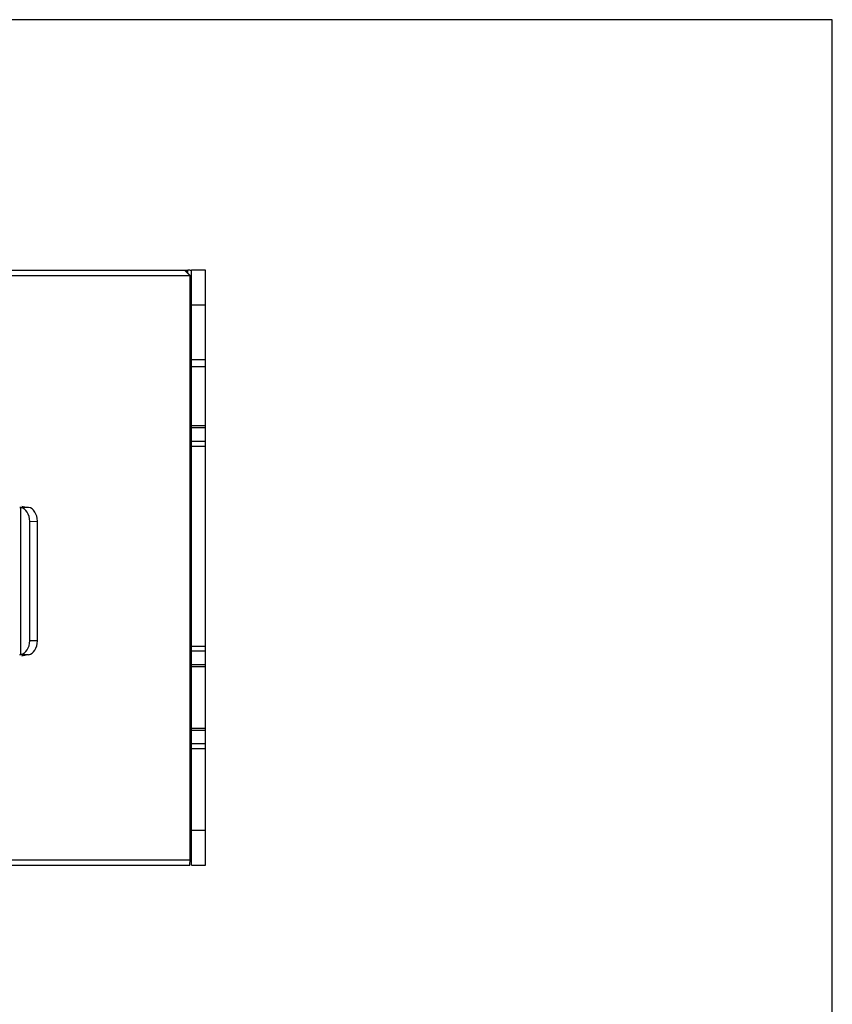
# Model space of a CAD drawing. Header units: millimetres. Extents: x 1895 to 2561, y -1570 to -291.
# Tile 61 of 61: x 2445 to 2561, y -504 to -363. Entities that reach past the tile are written whole.
import ezdxf

# ---------------------------------------------------------------- set-up
doc = ezdxf.new("R2010")
doc.units = ezdxf.units.MM
doc.header["$LTSCALE"] = 23.1
doc.layers.get('0').update_dxf_attribs({"linetype": 'CONTINUOUS'})
doc.layers.add('TEXT', color=7, linetype='CONTINUOUS')

msp = doc.modelspace()

# ---------------------------------------------------------------- linework, layer by layer
at = {"color": 0, "linetype": 'Continuous'}
for p, q in [((2328.399, -399.246), (2469.289, -399.246)), ((2468.827, -399.246), (2469.599, -400.046)), ((2469.679, -400.046), (2468.878, -399.246)), ((2469.289, -399.656), (2469.289, -399.246)), ((2471.789, -399.246), (2469.789, -399.246)), ((2469.789, -484.246), (2469.789, -399.246)), ((2471.789, -484.246), (2471.789, -399.246)), ((2469.679, -400.046), (2328.479, -400.046)), ((2469.599, -483.462), (2469.599, -400.046)), ((2469.679, -400.046), (2469.689, -481.746)), ((2469.679, -401.746), (2469.75, -401.746)), ((2471.789, -404.246), (2469.789, -404.246)), ((2471.789, -412.046), (2469.789, -412.046)), ((2471.789, -413.046), (2469.789, -413.046)), ((2469.689, -415.546), (2469.68, -415.546)), ((2469.689, -415.546), (2469.689, -475.246)), ((2469.789, -421.446), (2471.789, -421.446)), ((2469.789, -421.739), (2471.789, -421.739)), ((2469.789, -423.653), (2471.789, -423.653)), ((2469.789, -424.36), (2471.789, -424.36)), ((2469.689, -426.646), (2469.789, -426.646)), ((2469.689, -429.846), (2469.789, -429.846)), ((2445.261, -433.124), (2446.361, -433.104)), ((2445.435, -454.149), (2445.435, -433.143)), ((2445.557, -432.972), (2446.203, -433.096)), ((2446.703, -435.124), (2447.79, -435.105)), ((2446.703, -452.167), (2446.703, -435.124)), ((2447.79, -452.187), (2447.79, -435.105)), ((2447.79, -452.187), (2446.703, -452.167)), ((2446.361, -454.187), (2445.261, -454.167)), ((2445.557, -454.32), (2446.203, -454.196)), ((2469.789, -452.932), (2471.789, -452.932)), ((2469.789, -453.639), (2471.789, -453.639)), ((2469.789, -455.553), (2471.789, -455.553)), ((2469.789, -455.846), (2471.789, -455.846)), ((2469.789, -461.746), (2469.689, -461.746)), ((2469.789, -464.646), (2471.789, -464.646)), ((2469.789, -464.939), (2471.789, -464.939)), ((2469.689, -465.646), (2469.789, -465.646)), ((2469.789, -466.853), (2471.789, -466.853)), ((2469.789, -467.56), (2471.789, -467.56)), ((2469.689, -469.346), (2469.789, -469.346)), ((2469.689, -469.646), (2469.789, -469.646)), ((2469.689, -472.846), (2469.789, -472.846)), ((2469.789, -473.396), (2469.689, -473.396)), ((2469.688, -475.746), (2469.789, -475.746)), ((2469.789, -475.996), (2469.688, -475.996)), ((2469.688, -476.496), (2469.789, -476.496)), ((2469.789, -476.646), (2469.688, -476.646)), ((2469.789, -478.246), (2469.688, -478.246)), ((2469.789, -479.246), (2471.789, -479.246)), ((2469.558, -484.246), (2469.689, -481.746)), ((2328.478, -483.45), (2469.6, -483.446)), ((2328.52, -484.246), (2469.558, -484.246)), ((2469.789, -484.246), (2471.789, -484.246))]:
    msp.add_line(p, q, dxfattribs=at)
for centre, radius, start, end in [((2469.289, -401.746), 2.5, 77.91298, 90), ((2469.289, -401.746), 0.5, 0, 38.66755), ((2469.289, -450.146), 0.5, 323.18883, 0), ((2469.289, -450.146), 2.5, 279.23329, 281.5467)]:
    msp.add_arc(centre, radius, start, end, dxfattribs=at)
for centre, major_axis, ratio, start_param, end_param in [((2445.235, -435.124), (0, 2), 0.733674, -1.5707963, -0.1363211), ((2447.199, -433.095), (1, -0.001), 0.0174422, -3.0508238, -2.564109), ((2446.322, -435.105), (0, 2), 0.733674, -1.5707963, -0.1346674), ((2445.235, -452.167), (0, 2), 0.733674, -3.0052716, -1.5707963), ((2446.322, -452.187), (0, 2), 0.733674, -3.0069252, -1.5707963), ((2447.199, -454.196), (1, 0.001), 0.0174422, 2.564109, 3.0508238)]:
    msp.add_ellipse(centre, major_axis=major_axis, ratio=ratio, start_param=start_param, end_param=end_param, dxfattribs=at)
for points, knots in [([(2445.435, -433.143), (2445.42, -433.14), (2445.362, -433.13), (2445.304, -433.125), (2445.261, -433.124)], [0, 0, 0, 0, 0.259936, 1, 1, 1, 1]), ([(2446.361, -433.104), (2446.373, -433.104), (2446.426, -433.107), (2446.479, -433.115), (2446.519, -433.122)], [0, 0, 0, 0, 0.2214202, 1, 1, 1, 1]), ([(2445.261, -454.167), (2445.275, -454.167), (2445.333, -454.165), (2445.391, -454.157), (2445.435, -454.149)], [0, 0, 0, 0, 0.2402349, 1, 1, 1, 1]), ([(2446.519, -454.169), (2446.505, -454.172), (2446.452, -454.181), (2446.399, -454.186), (2446.361, -454.187)], [0, 0, 0, 0, 0.2777165, 1, 1, 1, 1])]:
    msp.add_open_spline(points, degree=3, knots=knots, dxfattribs=at)
at = {"layer": 'TEXT'}
msp.add_lwpolyline([(1897.834, -363.469), (1897.834, -866.677), (2561.344, -866.677), (2561.344, -363.469)], close=True, dxfattribs=at)

doc.saveas('drawing.dxf')
